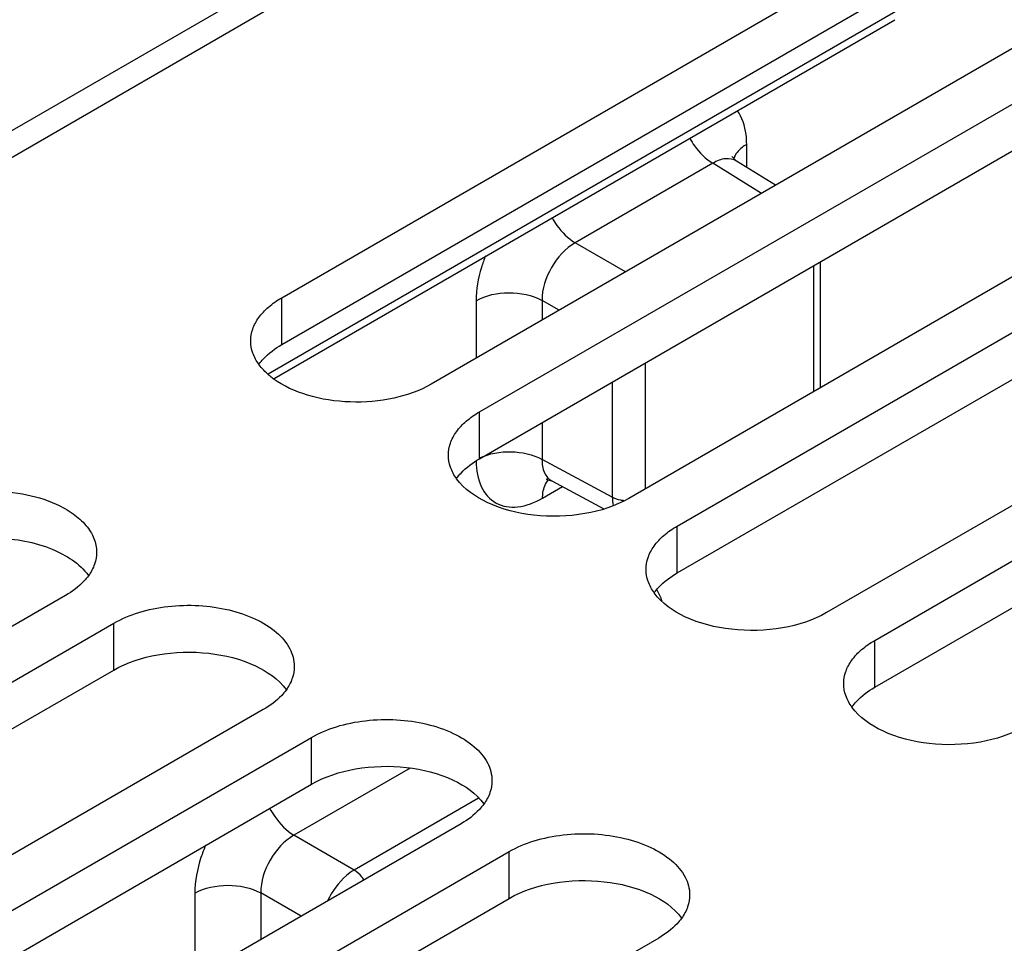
# Model space of a CAD drawing. Header units: inches. Extents: x 0 to 34, y 0 to 22.
# Tile 37 of 168: x 2.537 to 3.155, y 16.612 to 17.191. Entities that reach past the tile are written whole.
import ezdxf

# ---------------------------------------------------------------- set-up
doc = ezdxf.new("R2010")
doc.units = ezdxf.units.IN
doc.header["$LTSCALE"] = 1.87
doc.header["$MEASUREMENT"] = 0
doc.layers.get('0').update_dxf_attribs({"linetype": 'CONTINUOUS'})
doc.layers.add('02___PRT_ALL_AXES', color=7, linetype='CONTINUOUS')

msp = doc.modelspace()

# ---------------------------------------------------------------- linework, layer by layer
at = {"color": 7, "linetype": 'CONTINUOUS'}
for p, q in [((1.65951, 16.61813), (7.8527, 20.194)), ((1.68009, 16.61342), (3.17031, 17.47386)), ((2.69275, 16.96902), (3.08957, 17.19814)), ((2.69651, 16.9662), (3.08651, 17.19139)), ((2.9934, 17.09872), (2.9934, 17.1131)), ((2.97217, 17.10125), (2.88571, 17.05133)), ((3.00274, 17.08234), (2.97217, 17.10125)), ((3.0116, 17.08746), (2.98703, 17.10266)), ((2.91737, 17.03305), (2.88571, 17.05133)), ((3.03982, 16.96037), (3.03982, 17.03947)), ((3.0355, 16.95787), (3.0355, 17.03697)), ((2.82345, 17.01497), (2.82345, 16.97882)), ((2.86484, 17.01518), (2.86484, 17.00272)), ((2.87563, 17.00895), (2.86484, 17.01518)), ((2.92969, 16.97588), (2.92969, 16.89677)), ((2.90899, 16.96393), (2.90899, 16.89161)), ((2.86484, 16.93844), (2.86484, 16.91535)), ((2.90899, 16.89161), (2.86484, 16.91535)), ((2.8652, 16.89105), (2.87765, 16.89824)), ((2.87105, 16.90179), (2.90361, 16.88427)), ((2.78208, 16.72151), (2.70905, 16.67934)), ((2.82505, 16.70275), (2.74678, 16.65756)), ((2.74678, 16.65756), (2.70905, 16.67934)), ((2.64678, 16.64298), (2.64678, 16.59004)), ((2.68817, 16.64318), (2.68817, 16.61394)), ((2.7135, 16.62856), (2.68817, 16.64318))]:
    msp.add_line(p, q, dxfattribs=at)
for points in [[(2.98703, 17.10266), (2.9845, 17.10499), (2.98422, 17.10546)], [(2.86836, 16.90315), (2.86773, 16.90294), (2.86776, 16.90281), (2.87105, 16.90179)]]:
    msp.add_lwpolyline(points, dxfattribs=at)
for points, knots in [([(2.9934, 17.1131), (2.9934, 17.11519), (2.993, 17.1226), (2.99066, 17.13014), (2.98747, 17.13445)], [0, 0, 0, 0, 0.28036, 1, 1, 1, 1]), ([(2.95758, 17.11695), (2.95852, 17.11529), (2.96241, 17.10926), (2.96764, 17.10396), (2.97217, 17.10125)], [0, 0, 0, 0, 0.266288, 1, 1, 1, 1]), ([(2.9934, 17.1131), (2.9924, 17.11252), (2.98901, 17.11027), (2.98613, 17.10692), (2.98524, 17.10412)], [0, 0, 0, 0, 0.282881, 1, 1, 1, 1]), ([(2.98703, 17.10266), (2.98505, 17.10388), (2.97953, 17.10483), (2.97461, 17.10271), (2.97217, 17.10125)], [0, 0, 0, 0, 0.449647, 1, 1, 1, 1]), ([(2.87113, 17.06704), (2.87207, 17.06537), (2.87596, 17.05934), (2.88119, 17.05404), (2.88572, 17.05134)], [0, 0, 0, 0, 0.266288, 1, 1, 1, 1]), ([(2.88571, 17.05133), (2.87945, 17.04784), (2.86951, 17.03658), (2.86473, 17.02234), (2.86484, 17.01518)], [0, 0, 0, 0, 0.500037, 1, 1, 1, 1]), ([(2.82938, 17.04317), (2.82843, 17.04078), (2.82522, 17.0317), (2.82345, 17.02204), (2.82345, 17.01497)], [0, 0, 0, 0, 0.266454, 1, 1, 1, 1]), ([(2.82345, 17.01497), (2.82957, 17.01851), (2.8441, 17.02136), (2.85863, 17.01864), (2.86484, 17.01518)], [0, 0, 0, 0, 0.498872, 1, 1, 1, 1]), ([(2.82559, 16.91626), (2.83171, 16.91915), (2.84539, 16.9214), (2.85905, 16.91859), (2.86484, 16.91536)], [0, 0, 0, 0, 0.505076, 1, 1, 1, 1]), ([(2.82346, 16.9142), (2.82355, 16.90869), (2.82509, 16.89843), (2.83515, 16.8864), (2.85073, 16.88425), (2.86037, 16.88826), (2.8652, 16.89105)], [0, 0, 0, 0, 0.273472, 0.497684, 0.723467, 1, 1, 1, 1]), ([(2.86484, 16.91535), (2.8648, 16.9125), (2.86543, 16.90719), (2.86901, 16.90289), (2.87105, 16.90179)], [0, 0, 0, 0, 0.550262, 1, 1, 1, 1]), ([(2.8652, 16.89105), (2.8652, 16.8922), (2.86546, 16.89626), (2.86692, 16.90043), (2.86889, 16.9026)], [0, 0, 0, 0, 0.28288, 1, 1, 1, 1]), ([(2.91631, 16.88939), (2.91563, 16.88947), (2.91311, 16.88988), (2.91063, 16.8907), (2.90899, 16.89161)], [0, 0, 0, 0, 0.266615, 1, 1, 1, 1]), ([(2.69375, 16.69633), (2.69471, 16.69453), (2.69869, 16.68799), (2.70422, 16.68223), (2.70905, 16.67934)], [0, 0, 0, 0, 0.265812, 1, 1, 1, 1]), ([(2.70905, 16.67934), (2.70279, 16.67585), (2.69284, 16.66459), (2.68807, 16.65035), (2.68817, 16.64318)], [0, 0, 0, 0, 0.500161, 1, 1, 1, 1]), ([(2.65355, 16.67321), (2.65247, 16.67066), (2.64882, 16.66097), (2.64678, 16.65057), (2.64678, 16.64298)], [0, 0, 0, 0, 0.266776, 1, 1, 1, 1]), ([(2.74678, 16.65756), (2.74509, 16.65656), (2.73816, 16.65145), (2.73297, 16.64418), (2.73014, 16.6382)], [0, 0, 0, 0, 0.228305, 1, 1, 1, 1]), ([(2.75301, 16.65143), (2.75257, 16.65207), (2.75082, 16.65441), (2.74862, 16.65646), (2.74678, 16.65756)], [0, 0, 0, 0, 0.266816, 1, 1, 1, 1]), ([(2.64678, 16.64298), (2.65291, 16.64651), (2.66744, 16.64936), (2.68197, 16.64664), (2.68817, 16.64318)], [0, 0, 0, 0, 0.498872, 1, 1, 1, 1])]:
    msp.add_open_spline(points, degree=3, knots=knots, dxfattribs=at)
for points in [[(2.90899, 16.89161), (2.90901, 16.88989), (2.90918, 16.88815), (2.90957, 16.88647)], [(2.94023, 16.82635), (2.93949, 16.82876), (2.93847, 16.83111), (2.93713, 16.83325)]]:
    msp.add_open_spline(points, degree=3, dxfattribs=at)
at = {"layer": '02___PRT_ALL_AXES', "color": 7, "linetype": 'CONTINUOUS'}
for p, q in [((2.70133, 17.01681), (3.10848, 17.25189)), ((3.20243, 17.19764), (2.79529, 16.96257)), ((2.82551, 16.94512), (3.23265, 17.1802)), ((3.3266, 17.12595), (2.91946, 16.89087)), ((2.94968, 16.87342), (3.35682, 17.1085)), ((3.45078, 17.05425), (3.04363, 16.81918)), ((3.07385, 16.80173), (3.48099, 17.03681)), ((2.70133, 16.98742), (2.70133, 17.01681)), ((2.82551, 16.91573), (2.82551, 16.94512)), ((2.94968, 16.84403), (2.94968, 16.87342)), ((2.56562, 16.82996), (2.15848, 16.59488)), ((2.18869, 16.57743), (2.59583, 16.81251)), ((2.59583, 16.78312), (2.59583, 16.81251)), ((3.07385, 16.77234), (3.07385, 16.80173)), ((2.68979, 16.75826), (2.28265, 16.52318)), ((2.31286, 16.50574), (2.72001, 16.74082)), ((2.72001, 16.71142), (2.72001, 16.74082)), ((2.81396, 16.68657), (2.40682, 16.45149)), ((2.43703, 16.43404), (2.84418, 16.66912)), ((2.84418, 16.63973), (2.84418, 16.66912)), ((2.93813, 16.61487), (2.53099, 16.37979))]:
    msp.add_line(p, q, dxfattribs=at)
at = {"layer": '02___PRT_ALL_AXES', "color": 3, "linetype": 'CONTINUOUS'}
for p, q in [((2.70133, 16.98742), (3.10848, 17.2225)), ((2.82551, 16.91573), (3.23265, 17.15081)), ((2.94968, 16.84403), (3.35682, 17.07911)), ((3.07385, 16.77234), (3.48099, 17.00742)), ((2.18869, 16.54804), (2.59583, 16.78312)), ((2.31286, 16.47634), (2.72001, 16.71142)), ((2.43703, 16.40465), (2.84418, 16.63973))]:
    msp.add_line(p, q, dxfattribs=at)
at = {"layer": '02___PRT_ALL_AXES', "color": 7, "linetype": 'CONTINUOUS'}
for points, knots in [([(2.68188, 16.98969), (2.68188, 16.99222), (2.68281, 16.99749), (2.68681, 17.00484), (2.69313, 17.01149), (2.69842, 17.01513), (2.70133, 17.01681)], [0, 0, 0, 0, 0.21779, 0.450922, 0.710305, 1, 1, 1, 1]), ([(2.68704, 16.97487), (2.68543, 16.97709), (2.68283, 16.9818), (2.68188, 16.98713), (2.68188, 16.98969)], [0, 0, 0, 0, 0.51739, 1, 1, 1, 1]), ([(2.69606, 16.966), (2.69516, 16.96666), (2.69184, 16.96927), (2.68886, 16.97235), (2.68704, 16.97487)], [0, 0, 0, 0, 0.265026, 1, 1, 1, 1]), ([(2.79529, 16.96257), (2.78808, 16.9584), (2.7712, 16.95253), (2.74446, 16.95033), (2.71833, 16.95425), (2.70245, 16.9613), (2.69606, 16.966)], [0, 0, 0, 0, 0.241132, 0.508075, 0.77057, 1, 1, 1, 1]), ([(2.80605, 16.91799), (2.80605, 16.92053), (2.80698, 16.9258), (2.81098, 16.93315), (2.8173, 16.93979), (2.82259, 16.94344), (2.82551, 16.94512)], [0, 0, 0, 0, 0.21779, 0.450922, 0.710305, 1, 1, 1, 1]), ([(2.81121, 16.90317), (2.8096, 16.90539), (2.807, 16.91011), (2.80605, 16.91544), (2.80605, 16.91799)], [0, 0, 0, 0, 0.51739, 1, 1, 1, 1]), ([(2.91946, 16.89087), (2.91102, 16.886), (2.89103, 16.87968), (2.86016, 16.87891), (2.83177, 16.88584), (2.81598, 16.8966), (2.81121, 16.90317)], [0, 0, 0, 0, 0.252023, 0.529497, 0.78993, 1, 1, 1, 1]), ([(2.47166, 16.88421), (2.47779, 16.88775), (2.49195, 16.89309), (2.51476, 16.89617), (2.53803, 16.89461), (2.55294, 16.8903), (2.55967, 16.88725)], [0, 0, 0, 0, 0.23399, 0.492973, 0.755752, 1, 1, 1, 1]), ([(2.55967, 16.88725), (2.5634, 16.88556), (2.5702, 16.88178), (2.57847, 16.87451), (2.5838, 16.86617), (2.58508, 16.86), (2.58508, 16.85708)], [0, 0, 0, 0, 0.296098, 0.557974, 0.788652, 1, 1, 1, 1]), ([(2.93022, 16.8463), (2.93022, 16.84883), (2.93115, 16.85411), (2.93515, 16.86145), (2.94147, 16.8681), (2.94676, 16.87174), (2.94968, 16.87342)], [0, 0, 0, 0, 0.21779, 0.450922, 0.710305, 1, 1, 1, 1]), ([(2.58508, 16.85708), (2.58508, 16.85452), (2.58412, 16.84919), (2.58153, 16.84448), (2.57992, 16.84226)], [0, 0, 0, 0, 0.482672, 1, 1, 1, 1]), ([(2.57992, 16.84226), (2.57906, 16.84108), (2.57501, 16.83622), (2.56983, 16.83239), (2.56562, 16.82996)], [0, 0, 0, 0, 0.230302, 1, 1, 1, 1]), ([(2.93538, 16.83148), (2.93377, 16.8337), (2.93117, 16.83841), (2.93022, 16.84374), (2.93022, 16.8463)], [0, 0, 0, 0, 0.51739, 1, 1, 1, 1]), ([(3.04363, 16.81918), (3.03519, 16.8143), (3.0152, 16.80799), (2.98433, 16.80721), (2.95594, 16.81415), (2.94015, 16.8249), (2.93538, 16.83148)], [0, 0, 0, 0, 0.252023, 0.529497, 0.78993, 1, 1, 1, 1]), ([(2.59583, 16.81251), (2.60075, 16.81535), (2.61189, 16.81994), (2.63003, 16.82358), (2.64923, 16.82411), (2.6679, 16.82148), (2.68456, 16.81592), (2.6979, 16.80779), (2.70694, 16.79751), (2.70925, 16.78922), (2.70925, 16.78539)], [0, 0, 0, 0, 0.128827, 0.270562, 0.417879, 0.562378, 0.696193, 0.813587, 0.913061, 1, 1, 1, 1]), ([(3.05439, 16.7746), (3.05439, 16.77714), (3.05532, 16.78241), (3.05932, 16.78976), (3.06564, 16.7964), (3.07093, 16.80005), (3.07385, 16.80173)], [0, 0, 0, 0, 0.21779, 0.450922, 0.710305, 1, 1, 1, 1]), ([(2.70925, 16.78539), (2.70925, 16.78283), (2.7083, 16.7775), (2.7057, 16.77278), (2.70409, 16.77056)], [0, 0, 0, 0, 0.482672, 1, 1, 1, 1]), ([(3.05955, 16.75978), (3.05794, 16.762), (3.05534, 16.76672), (3.05439, 16.77205), (3.05439, 16.7746)], [0, 0, 0, 0, 0.51739, 1, 1, 1, 1]), ([(2.70409, 16.77056), (2.70324, 16.76939), (2.69919, 16.76452), (2.694, 16.76069), (2.68979, 16.75826)], [0, 0, 0, 0, 0.230302, 1, 1, 1, 1]), ([(3.1678, 16.74748), (3.15936, 16.74261), (3.13938, 16.73629), (3.1085, 16.73552), (3.08012, 16.74245), (3.06432, 16.75321), (3.05955, 16.75978)], [0, 0, 0, 0, 0.252023, 0.529497, 0.78993, 1, 1, 1, 1]), ([(2.72001, 16.74082), (2.72492, 16.74365), (2.73606, 16.74825), (2.75421, 16.75188), (2.7734, 16.75241), (2.79207, 16.74979), (2.80873, 16.74422), (2.82207, 16.73609), (2.83111, 16.72582), (2.83342, 16.71752), (2.83342, 16.71369)], [0, 0, 0, 0, 0.128827, 0.270562, 0.417879, 0.562378, 0.696193, 0.813587, 0.913061, 1, 1, 1, 1]), ([(2.83342, 16.71369), (2.83342, 16.71113), (2.83247, 16.7058), (2.82987, 16.70109), (2.82826, 16.69887)], [0, 0, 0, 0, 0.482672, 1, 1, 1, 1]), ([(2.82826, 16.69887), (2.82741, 16.69769), (2.82336, 16.69283), (2.81817, 16.689), (2.81396, 16.68657)], [0, 0, 0, 0, 0.230302, 1, 1, 1, 1]), ([(2.84418, 16.66912), (2.8491, 16.67196), (2.86023, 16.67655), (2.87838, 16.68019), (2.89757, 16.68072), (2.91624, 16.67809), (2.9329, 16.67253), (2.94624, 16.6644), (2.95528, 16.65412), (2.95759, 16.64583), (2.95759, 16.642)], [0, 0, 0, 0, 0.128827, 0.270562, 0.417879, 0.562378, 0.696193, 0.813587, 0.913061, 1, 1, 1, 1]), ([(2.95759, 16.642), (2.95759, 16.63944), (2.95664, 16.63411), (2.95404, 16.62939), (2.95243, 16.62717)], [0, 0, 0, 0, 0.482672, 1, 1, 1, 1]), ([(2.95243, 16.62717), (2.95158, 16.626), (2.94753, 16.62113), (2.94234, 16.6173), (2.93813, 16.61487)], [0, 0, 0, 0, 0.230302, 1, 1, 1, 1])]:
    msp.add_open_spline(points, degree=3, knots=knots, dxfattribs=at)
at = {"layer": '02___PRT_ALL_AXES', "color": 3, "linetype": 'CONTINUOUS'}
for points, knots in [([(2.68704, 16.97512), (2.68789, 16.9763), (2.69194, 16.98116), (2.69713, 16.98499), (2.70133, 16.98742)], [0, 0, 0, 0, 0.230302, 1, 1, 1, 1]), ([(2.81121, 16.90342), (2.81206, 16.9046), (2.81611, 16.90947), (2.8213, 16.9133), (2.82551, 16.91573)], [0, 0, 0, 0, 0.230302, 1, 1, 1, 1]), ([(2.52256, 16.86598), (2.53429, 16.86558), (2.55534, 16.86189), (2.5744, 16.85011), (2.57992, 16.84251)], [0, 0, 0, 0, 0.555374, 1, 1, 1, 1]), ([(2.93538, 16.83173), (2.93623, 16.83291), (2.94028, 16.83777), (2.94547, 16.8416), (2.94968, 16.84403)], [0, 0, 0, 0, 0.230302, 1, 1, 1, 1]), ([(2.59583, 16.78312), (2.60428, 16.78799), (2.62426, 16.79431), (2.65514, 16.79508), (2.68352, 16.78814), (2.69932, 16.77739), (2.70409, 16.77082)], [0, 0, 0, 0, 0.252023, 0.529497, 0.78993, 1, 1, 1, 1]), ([(3.05955, 16.76004), (3.0604, 16.76121), (3.06445, 16.76608), (3.06964, 16.76991), (3.07385, 16.77234)], [0, 0, 0, 0, 0.230302, 1, 1, 1, 1]), ([(2.72001, 16.71142), (2.72845, 16.7163), (2.74844, 16.72261), (2.77931, 16.72339), (2.8077, 16.71645), (2.82349, 16.7057), (2.82826, 16.69912)], [0, 0, 0, 0, 0.252023, 0.529497, 0.78993, 1, 1, 1, 1]), ([(2.84418, 16.63973), (2.85262, 16.6446), (2.87261, 16.65092), (2.90348, 16.65169), (2.93187, 16.64475), (2.94766, 16.634), (2.95243, 16.62743)], [0, 0, 0, 0, 0.252023, 0.529497, 0.78993, 1, 1, 1, 1])]:
    msp.add_open_spline(points, degree=3, knots=knots, dxfattribs=at)

doc.saveas('drawing.dxf')
